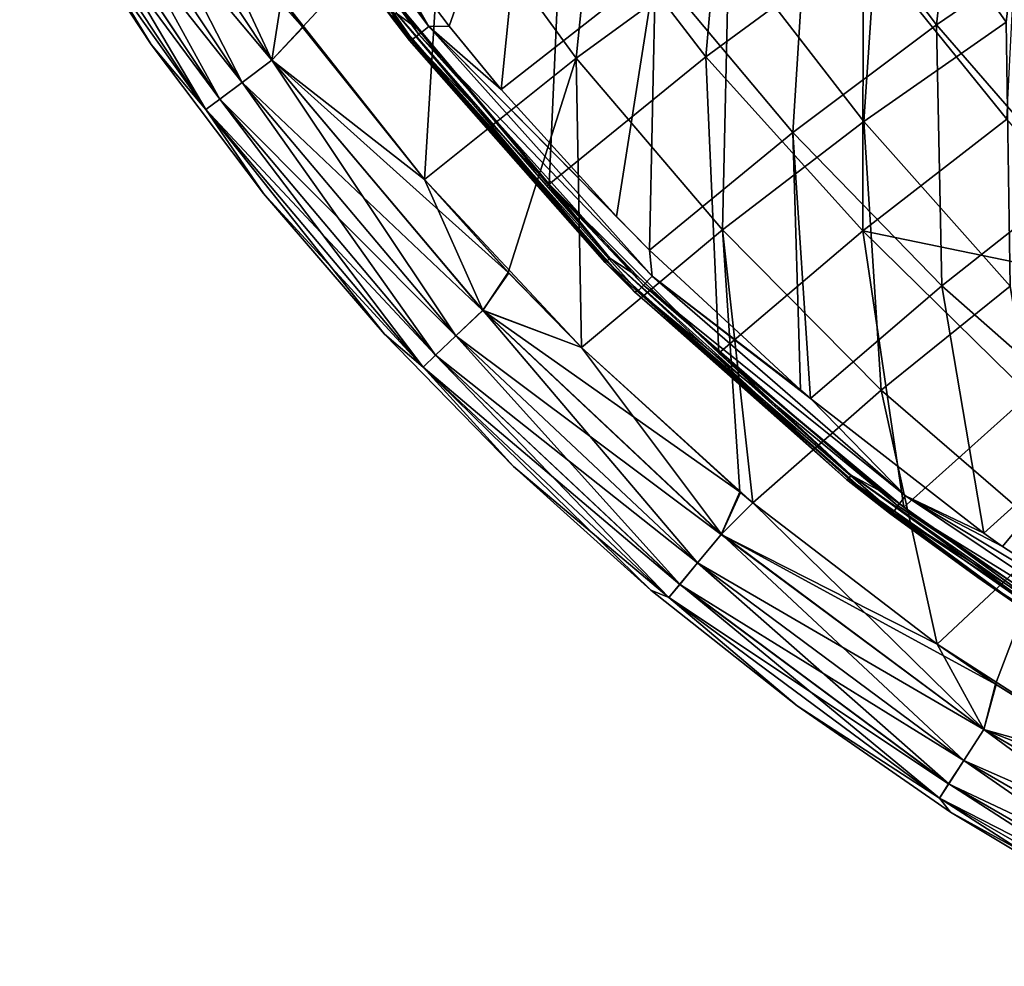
# Model space of a CAD drawing. Header units: metres. Extents: x -109 to 109, y -63 to 140.
# Tile 106 of 256: x -21.56 to -13.11, y -59.92 to -51.79. Entities that reach past the tile are written whole.
import ezdxf

# ---------------------------------------------------------------- set-up
doc = ezdxf.new("R2010")
doc.units = ezdxf.units.M
doc.layers.add('solid_502308_SW0001', color=7, linetype='CONTINUOUS')

msp = doc.modelspace()

# ---------------------------------------------------------------- linework, layer by layer
at = {"layer": 'solid_502308_SW0001'}
for points in [[(-19.781427, -49.540714, 8.817431), (-18.134596, -51.918518, 8.815418), (-19.84079, -49.576454, 8.663349)], [(-19.687796, -49.483944, 8.94609), (-18.048779, -51.850327, 8.94398), (-19.781427, -49.540714, 8.817431)], [(-18.048779, -51.850327, 8.94398), (-18.134596, -51.918518, 8.815418), (-19.781427, -49.540714, 8.817431)], [(-19.687796, -49.483944, 8.94609), (-18.58157, -50.90781, 9.03744), (-18.048779, -51.850327, 8.94398)], [(-15.439097, -49.501194, -10.646305), (-16.892715, -50.512573, -9.872812), (-15.668698, -52.111885, -9.831026)], [(-15.439097, -49.501194, -10.646305), (-15.668698, -52.111885, -9.831026), (-14.318306, -51.118641, -10.565568)], [(-13.688897, -51.835247, 10.444586), (-14.771879, -50.403069, 10.524756), (-13.437554, -49.538273, 11.174915)], [(-13.091009, -51.81282, -12.680508), (-14.151829, -50.290001, -12.79965), (-12.826107, -49.493042, -13.397624)], [(-13.091009, -51.812832, 12.580504), (-12.826097, -49.493042, 13.297626), (-14.151818, -50.290001, 12.699654)], [(-12.450797, -50.991966, 11.059649), (-13.688897, -51.835247, 10.444586), (-13.437554, -49.538273, 11.174915)], [(-19.07897, -50.797451, 8.49543), (-19.84079, -49.576454, 8.663349), (-18.189108, -51.96151, 8.661397)], [(-18.134596, -51.918518, 8.815418), (-18.189108, -51.96151, 8.661397), (-19.84079, -49.576454, 8.663349)], [(-16.780989, -52.123009, -11.427702), (-17.923288, -50.5574, -11.462668), (-16.524439, -49.588303, -12.210442)], [(-16.780977, -52.123009, 11.327706), (-16.524427, -49.588303, 12.110446), (-17.923275, -50.5574, 11.362675)], [(-15.470341, -51.166656, -12.14292), (-16.780989, -52.123009, -11.427702), (-16.524439, -49.588303, -12.210442)], [(-16.780977, -52.123009, 11.327706), (-15.470329, -51.166656, 12.042923), (-16.524427, -49.588303, 12.110446)], [(-21.224756, -49.959221, -10.098574), (-20.949196, -49.798965, -10.416294), (-19.395063, -52.140251, -10.415694)], [(-20.94829, -49.798416, 10.317134), (-21.224037, -49.958782, 9.999629), (-19.649982, -52.330883, 9.99942)], [(-20.949196, -49.798965, -10.416294), (-19.313702, -51.6078, -10.653596), (-19.131863, -51.855106, -10.653422)], [(-19.395063, -52.140251, -10.415694), (-20.949196, -49.798965, -10.416294), (-19.131863, -51.855106, -10.653422)], [(-19.394224, -52.139603, 10.316533), (-20.410196, -49.958614, 10.554372), (-20.94829, -49.798416, 10.317134)], [(-19.394224, -52.139603, 10.316533), (-20.94829, -49.798416, 10.317134), (-19.649982, -52.330883, 9.99942)], [(-17.871624, -51.847332, 9.036625), (-18.58157, -50.90781, 9.03744), (-17.171349, -49.858883, 9.847107)], [(-17.425224, -52.390621, 9.036184), (-17.871624, -51.847332, 9.036625), (-17.171349, -49.858883, 9.847107)], [(-16.101053, -51.35265, 9.812291), (-17.425224, -52.390621, 9.036184), (-17.171349, -49.858883, 9.847107)], [(-21.431992, -50.079594, -9.71762), (-21.224756, -49.959221, -10.098574), (-19.65065, -52.331406, -10.098366)], [(-21.224037, -49.958782, 9.999629), (-21.431494, -50.079281, 9.618837), (-19.842546, -52.474766, 9.618922)], [(-19.65065, -52.331406, -10.098366), (-21.224756, -49.959221, -10.098574), (-19.395063, -52.140251, -10.415694)], [(-19.649982, -52.330883, 9.99942), (-21.224037, -49.958782, 9.999629), (-19.842546, -52.474766, 9.618922)], [(-19.394224, -52.139603, 10.316533), (-19.313702, -51.6078, 10.553596), (-20.410196, -49.958614, 10.554372)], [(-21.560404, -50.153988, -9.292723), (-21.431992, -50.079594, -9.71762), (-19.843006, -52.475132, -9.717706)], [(-21.431494, -50.079281, 9.618837), (-21.560154, -50.15382, 9.19404), (-19.962162, -52.563969, 9.194308)], [(-19.843006, -52.475132, -9.717706), (-21.431992, -50.079594, -9.71762), (-19.65065, -52.331406, -10.098366)], [(-19.842546, -52.474766, 9.618922), (-21.431494, -50.079281, 9.618837), (-19.962162, -52.563969, 9.194308)], [(-19.962393, -52.564159, -9.292992), (-21.312317, -50.665581, -8.849428), (-21.560404, -50.153988, -9.292723)], [(-19.962393, -52.564159, -9.292992), (-21.560404, -50.153988, -9.292723), (-19.843006, -52.475132, -9.717706)], [(-21.560154, -50.15382, 9.19404), (-21.312307, -50.665596, 8.749429), (-20.43063, -52.005211, 8.748251)], [(-19.962162, -52.563969, 9.194308), (-21.560154, -50.15382, 9.19404), (-20.43063, -52.005211, 8.748251)], [(-12.962544, -50.21809, -11.232914), (-14.318306, -51.118641, -10.565568), (-13.08442, -52.646271, -10.467227)], [(-14.31144, -52.666218, -12.06034), (-15.470341, -51.166656, -12.14292), (-14.151829, -50.290001, -12.79965)], [(-14.31144, -52.666229, 11.960336), (-14.151818, -50.290001, 12.699654), (-15.470329, -51.166656, 12.042923)], [(-13.091009, -51.81282, -12.680508), (-14.31144, -52.666218, -12.06034), (-14.151829, -50.290001, -12.79965)], [(-14.31144, -52.666229, 11.960336), (-13.091009, -51.812832, 12.580504), (-14.151818, -50.290001, 12.699654)], [(-14.922524, -52.761166, 9.770492), (-16.101053, -51.35265, 9.812291), (-14.771879, -50.403069, 10.524756)], [(-13.688897, -51.835247, 10.444586), (-14.922524, -52.761166, 9.770492), (-14.771879, -50.403069, 10.524756)], [(-16.892715, -50.512573, -9.872812), (-18.339508, -51.620121, -9.028176), (-17.013895, -53.203754, -9.027125)], [(-16.892715, -50.512573, -9.872812), (-17.013895, -53.203754, -9.027125), (-15.668698, -52.111885, -9.831026)], [(-19.131863, -51.855106, -10.653422), (-19.313702, -51.6078, -10.653596), (-17.923288, -50.5574, -11.462668)], [(-18.083921, -53.163982, 10.552448), (-17.923275, -50.5574, 11.362675), (-19.313702, -51.6078, 10.553596)], [(-18.083931, -53.163971, -10.652448), (-19.131863, -51.855106, -10.653422), (-17.923288, -50.5574, -11.462668)], [(-16.780989, -52.123009, -11.427702), (-18.083931, -53.163971, -10.652448), (-17.923288, -50.5574, -11.462668)], [(-18.083921, -53.163982, 10.552448), (-16.780977, -52.123009, 11.327706), (-17.923275, -50.5574, 11.362675)], [(-21.312317, -50.665581, -8.849428), (-20.430649, -52.005184, -8.848251), (-21.312307, -50.665596, 8.749429)], [(-19.962393, -52.564159, -9.292992), (-20.430649, -52.005184, -8.848251), (-21.312317, -50.665581, -8.849428)], [(-20.430649, -52.005184, -8.848251), (-20.43063, -52.005211, 8.748251), (-21.312307, -50.665596, 8.749429)], [(-18.212341, -51.97039, 8.494312), (-18.368088, -51.770615, -8.8475), (-19.07897, -50.797451, 8.49543)], [(-18.212341, -51.97039, 8.494312), (-19.07897, -50.797451, 8.49543), (-18.189108, -51.96151, 8.661397)], [(-18.048779, -51.850327, 8.94398), (-18.58157, -50.90781, 9.03744), (-17.871624, -51.847332, 9.036625)], [(-12.513611, -53.187393, 10.350738), (-13.688897, -51.835247, 10.444586), (-12.450797, -50.991966, 11.059649)], [(-14.318306, -51.118641, -10.565568), (-15.668698, -52.111885, -9.831026), (-14.320481, -53.605438, -9.780487)], [(-14.318306, -51.118641, -10.565568), (-14.320481, -53.605438, -9.780487), (-13.08442, -52.646271, -10.467227)], [(-15.524798, -53.597198, -11.384884), (-16.780989, -52.123009, -11.427702), (-15.470341, -51.166656, -12.14292)], [(-15.524799, -53.59721, 11.284881), (-15.470329, -51.166656, 12.042923), (-16.780977, -52.123009, 11.327706)], [(-15.524799, -53.59721, 11.284881), (-14.31144, -52.666229, 11.960336), (-15.470329, -51.166656, 12.042923)], [(-14.31144, -52.666218, -12.06034), (-15.524798, -53.597198, -11.384884), (-15.470341, -51.166656, -12.14292)], [(-16.436666, -53.482906, 9.036027), (-17.425224, -52.390621, 9.036184), (-16.101053, -51.35265, 9.812291)], [(-16.153473, -53.771133, 9.036144), (-16.436666, -53.482906, 9.036027), (-16.101053, -51.35265, 9.812291)], [(-14.922524, -52.761166, 9.770492), (-16.153473, -53.771133, 9.036144), (-16.101053, -51.35265, 9.812291)], [(-19.394224, -52.139603, 10.316533), (-19.129295, -51.858555, 10.55342), (-19.313702, -51.6078, 10.553596)], [(-19.129295, -51.858555, 10.55342), (-18.083921, -53.163982, 10.552448), (-19.313702, -51.6078, 10.553596)], [(-18.339508, -51.620121, -9.028176), (-18.147718, -51.867706, -9.027956), (-17.013895, -53.203754, -9.027125)], [(-18.32654, -51.735996, -8.983979), (-18.147718, -51.867706, -9.027956), (-18.339508, -51.620121, -9.028176)], [(-18.32654, -51.735996, -8.983979), (-18.35816, -51.760303, -8.920782), (-16.5222, -53.866894, -8.919814)], [(-16.493809, -53.838917, -8.983027), (-18.147718, -51.867706, -9.027956), (-18.32654, -51.735996, -8.983979)], [(-16.493809, -53.838917, -8.983027), (-18.32654, -51.735996, -8.983979), (-16.5222, -53.866894, -8.919814)], [(-18.35816, -51.760303, -8.920782), (-18.368088, -51.770615, -8.8475), (-16.533163, -53.87558, -8.846651)], [(-18.212341, -51.97039, 8.494312), (-16.533163, -53.87558, -8.846651), (-18.368088, -51.770615, -8.8475)], [(-16.5222, -53.866894, -8.919814), (-18.35816, -51.760303, -8.920782), (-16.533163, -53.87558, -8.846651)], [(-13.056678, -54.080688, -11.962209), (-14.31144, -52.666218, -12.06034), (-13.091009, -51.81282, -12.680508)], [(-13.056712, -54.080727, 11.862186), (-13.091009, -51.812832, 12.580504), (-14.31144, -52.666229, 11.960336)], [(-19.395063, -52.140251, -10.415694), (-19.131863, -51.855106, -10.653422), (-18.083931, -53.163971, -10.652448)], [(-19.394224, -52.139603, 10.316533), (-18.083921, -53.163982, 10.552448), (-19.129295, -51.858555, 10.55342)], [(-16.493809, -53.838917, -8.983027), (-17.013895, -53.203754, -9.027125), (-18.147718, -51.867706, -9.027956)], [(-18.048779, -51.850327, 8.94398), (-16.128338, -53.993984, 8.943467), (-18.134596, -51.918518, 8.815418)], [(-18.048779, -51.850327, 8.94398), (-17.871624, -51.847332, 9.036625), (-17.425224, -52.390621, 9.036184)], [(-18.048779, -51.850327, 8.94398), (-17.425224, -52.390621, 9.036184), (-16.436666, -53.482906, 9.036027)], [(-18.048779, -51.850327, 8.94398), (-16.436666, -53.482906, 9.036027), (-16.153473, -53.771133, 9.036144)], [(-18.048779, -51.850327, 8.94398), (-16.153473, -53.771133, 9.036144), (-16.128338, -53.993984, 8.943467)], [(-13.64304, -54.076172, 9.722219), (-14.922524, -52.761166, 9.770492), (-13.688897, -51.835247, 10.444586)], [(-12.513611, -53.187393, 10.350738), (-13.64304, -54.076172, 9.722219), (-13.688897, -51.835247, 10.444586)], [(-16.281487, -54.127327, 8.494088), (-18.212341, -51.97039, 8.494312), (-18.189108, -51.96151, 8.661397)], [(-16.281487, -54.127327, 8.494088), (-16.533163, -53.87558, -8.846651), (-18.212341, -51.97039, 8.494312)], [(-18.134596, -51.918518, 8.815418), (-16.204607, -54.072575, 8.814823), (-18.189108, -51.96151, 8.661397)], [(-16.281487, -54.127327, 8.494088), (-18.189108, -51.96151, 8.661397), (-16.253031, -54.122162, 8.66075)], [(-16.204607, -54.072575, 8.814823), (-16.253031, -54.122162, 8.66075), (-18.189108, -51.96151, 8.661397)], [(-16.128338, -53.993984, 8.943467), (-16.204607, -54.072575, 8.814823), (-18.134596, -51.918518, 8.815418)], [(-20.430649, -52.005184, -8.848251), (-19.466919, -53.283989, -8.847185), (-20.43063, -52.005211, 8.748251)], [(-19.962393, -52.564159, -9.292992), (-19.466919, -53.283989, -8.847185), (-20.430649, -52.005184, -8.848251)], [(-19.466919, -53.283989, -8.847185), (-19.466892, -53.284023, 8.747185), (-20.43063, -52.005211, 8.748251)], [(-19.962162, -52.563969, 9.194308), (-20.43063, -52.005211, 8.748251), (-19.466892, -53.284023, 8.747185)], [(-19.65065, -52.331406, -10.098366), (-19.395063, -52.140251, -10.415694), (-17.583473, -54.287876, -10.414234)], [(-19.394224, -52.139603, 10.316533), (-19.649982, -52.330883, 9.99942), (-17.81436, -54.506912, 9.997902)], [(-19.395063, -52.140251, -10.415694), (-18.083931, -53.163971, -10.652448), (-17.365566, -53.962727, -10.652091)], [(-17.583473, -54.287876, -10.414234), (-19.395063, -52.140251, -10.415694), (-17.365566, -53.962727, -10.652091)], [(-17.582712, -54.28714, 10.315074), (-18.083921, -53.163982, 10.552448), (-19.394224, -52.139603, 10.316533)], [(-17.582712, -54.28714, 10.315074), (-19.394224, -52.139603, 10.316533), (-17.81436, -54.506912, 9.997902)], [(-17.365566, -53.962727, -10.652091), (-18.083931, -53.163971, -10.652448), (-16.780989, -52.123009, -11.427702)], [(-16.736094, -54.607288, 10.551991), (-16.780977, -52.123009, 11.327706), (-18.083921, -53.163982, 10.552448)], [(-16.736069, -54.607315, -10.651991), (-17.365566, -53.962727, -10.652091), (-16.780989, -52.123009, -11.427702)], [(-15.668698, -52.111885, -9.831026), (-17.013895, -53.203754, -9.027125), (-15.557683, -54.656372, -9.028034)], [(-15.524798, -53.597198, -11.384884), (-16.736069, -54.607315, -10.651991), (-16.780989, -52.123009, -11.427702)], [(-16.736094, -54.607288, 10.551991), (-15.524799, -53.59721, 11.284881), (-16.780977, -52.123009, 11.327706)], [(-15.668698, -52.111885, -9.831026), (-15.557683, -54.656372, -9.028034), (-14.320481, -53.605438, -9.780487)], [(-19.843006, -52.475132, -9.717706), (-19.65065, -52.331406, -10.098366), (-17.814966, -54.507504, -10.096847)], [(-19.649982, -52.330883, 9.99942), (-19.842546, -52.474766, 9.618922), (-17.988684, -54.672321, 9.617359)], [(-17.814966, -54.507504, -10.096847), (-19.65065, -52.331406, -10.098366), (-17.583473, -54.287876, -10.414234)], [(-17.81436, -54.506912, 9.997902), (-19.649982, -52.330883, 9.99942), (-17.988684, -54.672321, 9.617359)], [(-19.962393, -52.564159, -9.292992), (-19.843006, -52.475132, -9.717706), (-17.989105, -54.672733, -9.716142)], [(-19.842546, -52.474766, 9.618922), (-19.962162, -52.563969, 9.194308), (-18.096855, -54.774986, 9.192719)], [(-17.989105, -54.672733, -9.716142), (-19.843006, -52.475132, -9.717706), (-17.814966, -54.507504, -10.096847)], [(-17.988684, -54.672321, 9.617359), (-19.842546, -52.474766, 9.618922), (-18.096855, -54.774986, 9.192719)], [(-18.097069, -54.7752, -9.2914), (-19.466919, -53.283989, -8.847185), (-19.962393, -52.564159, -9.292992)], [(-18.097069, -54.7752, -9.2914), (-19.962393, -52.564159, -9.292992), (-17.989105, -54.672733, -9.716142)], [(-19.962162, -52.563969, 9.194308), (-19.466892, -53.284023, 8.747185), (-18.428473, -54.493153, 8.746545)], [(-18.096855, -54.774986, 9.192719), (-19.962162, -52.563969, 9.194308), (-18.428473, -54.493153, 8.746545)], [(-14.164462, -54.9729, 11.233546), (-14.31144, -52.666229, 11.960336), (-15.524799, -53.59721, 11.284881)], [(-14.164427, -54.972855, -11.333572), (-15.524798, -53.597198, -11.384884), (-14.31144, -52.666218, -12.06034)], [(-13.08442, -52.646271, -10.467227), (-14.320481, -53.605438, -9.780487), (-11.807145, -54.122307, -10.318865)], [(-13.056678, -54.080688, -11.962209), (-14.164427, -54.972855, -11.333572), (-14.31144, -52.666218, -12.06034)], [(-14.164462, -54.9729, 11.233546), (-13.056712, -54.080727, 11.862186), (-14.31144, -52.666229, 11.960336)], [(-14.85524, -54.971474, 9.037977), (-16.153473, -53.771133, 9.036144), (-14.922524, -52.761166, 9.770492)], [(-14.7691, -55.044785, 9.038145), (-14.85524, -54.971474, 9.037977), (-14.922524, -52.761166, 9.770492)], [(-13.64304, -54.076172, 9.722219), (-14.7691, -55.044785, 9.038145), (-14.922524, -52.761166, 9.770492)], [(-17.361759, -53.96677, 10.552091), (-16.736094, -54.607288, 10.551991), (-18.083921, -53.163982, 10.552448)], [(-17.582712, -54.28714, 10.315074), (-17.361759, -53.96677, 10.552091), (-18.083921, -53.163982, 10.552448)], [(-17.013895, -53.203754, -9.027125), (-16.252087, -53.99622, -9.027284), (-15.557683, -54.656372, -9.028034)], [(-16.493809, -53.838917, -8.983027), (-16.252087, -53.99622, -9.027284), (-17.013895, -53.203754, -9.027125)], [(-12.513611, -53.187393, 10.350738), (-12.268898, -55.288559, 9.66856), (-13.64304, -54.076172, 9.722219)], [(-19.466919, -53.283989, -8.847185), (-18.428507, -54.493114, -8.846544), (-19.466892, -53.284023, 8.747185)], [(-18.097069, -54.7752, -9.2914), (-18.428507, -54.493114, -8.846544), (-19.466919, -53.283989, -8.847185)], [(-18.428507, -54.493114, -8.846544), (-18.428473, -54.493153, 8.746545), (-19.466892, -53.284023, 8.747185)], [(-15.266039, -55.940594, 10.552999), (-15.524799, -53.59721, 11.284881), (-16.736094, -54.607288, 10.551991)], [(-15.377631, -55.846935, -10.652884), (-16.736069, -54.607315, -10.651991), (-15.524798, -53.597198, -11.384884)], [(-15.266039, -55.940594, 10.552999), (-14.164462, -54.9729, 11.233546), (-15.524799, -53.59721, 11.284881)], [(-15.266085, -55.940552, -10.653), (-15.377631, -55.846935, -10.652884), (-15.524798, -53.597198, -11.384884)], [(-14.164427, -54.972855, -11.333572), (-15.266085, -55.940552, -10.653), (-15.524798, -53.597198, -11.384884)], [(-14.320481, -53.605438, -9.780487), (-15.557683, -54.656372, -9.028034), (-13.96913, -55.979244, -9.031095)], [(-14.320481, -53.605438, -9.780487), (-12.889536, -55.009892, -9.702845), (-11.807145, -54.122307, -10.318865)], [(-14.320481, -53.605438, -9.780487), (-13.96913, -55.979244, -9.031095), (-12.889536, -55.009892, -9.702845)], [(-16.493809, -53.838917, -8.983027), (-16.5222, -53.866894, -8.919814), (-14.444818, -55.735638, -8.922669)], [(-14.420171, -55.704483, -8.985966), (-16.252087, -53.99622, -9.027284), (-16.493809, -53.838917, -8.983027)], [(-14.420171, -55.704483, -8.985966), (-16.493809, -53.838917, -8.983027), (-14.444818, -55.735638, -8.922669)], [(-16.128338, -53.993984, 8.943467), (-16.153473, -53.771133, 9.036144), (-14.85524, -54.971474, 9.037977)], [(-16.5222, -53.866894, -8.919814), (-16.533163, -53.87558, -8.846651), (-14.460269, -55.740875, -8.849841)], [(-16.281487, -54.127327, 8.494088), (-14.460269, -55.740875, -8.849841), (-16.533163, -53.87558, -8.846651)], [(-14.444818, -55.735638, -8.922669), (-16.5222, -53.866894, -8.919814), (-14.460269, -55.740875, -8.849841)], [(-17.583473, -54.287876, -10.414234), (-17.365566, -53.962727, -10.652091), (-16.736069, -54.607315, -10.651991)], [(-17.582712, -54.28714, 10.315074), (-16.736094, -54.607288, 10.551991), (-17.361759, -53.96677, 10.552091)], [(-14.420171, -55.704483, -8.985966), (-15.557683, -54.656372, -9.028034), (-16.252087, -53.99622, -9.027284)], [(-16.128338, -53.993984, 8.943467), (-13.954484, -55.879917, 8.947071), (-16.204607, -54.072575, 8.814823)], [(-16.128338, -53.993984, 8.943467), (-14.85524, -54.971474, 9.037977), (-14.7691, -55.044785, 9.038145)], [(-16.128338, -53.993984, 8.943467), (-14.7691, -55.044785, 9.038145), (-13.954484, -55.879917, 8.947071)], [(-16.204607, -54.072575, 8.814823), (-14.019833, -55.967388, 8.818145), (-16.253031, -54.122162, 8.66075)], [(-13.954484, -55.879917, 8.947071), (-14.019833, -55.967388, 8.818145), (-16.204607, -54.072575, 8.814823)], [(-13.64304, -54.076172, 9.722219), (-13.282104, -56.202549, 9.041623), (-14.7691, -55.044785, 9.038145)], [(-12.701396, -56.235928, 11.177981), (-13.056712, -54.080727, 11.862186), (-14.164462, -54.9729, 11.233546)], [(-12.701429, -56.235943, -11.277966), (-14.164427, -54.972855, -11.333572), (-13.056678, -54.080688, -11.962209)], [(-13.64304, -54.076172, 9.722219), (-12.268898, -55.288559, 9.66856), (-13.282104, -56.202549, 9.041623)], [(-14.091029, -56.028896, 8.498662), (-16.281487, -54.127327, 8.494088), (-16.253031, -54.122162, 8.66075)], [(-14.091029, -56.028896, 8.498662), (-14.460269, -55.740875, -8.849841), (-16.281487, -54.127327, 8.494088)], [(-14.091029, -56.028896, 8.498662), (-16.253031, -54.122162, 8.66075), (-14.061217, -56.022488, 8.663892)], [(-14.019833, -55.967388, 8.818145), (-14.061217, -56.022488, 8.663892), (-16.253031, -54.122162, 8.66075)], [(-17.814966, -54.507504, -10.096847), (-17.583473, -54.287876, -10.414234), (-15.536144, -56.21154, -10.414549)], [(-17.582712, -54.28714, 10.315074), (-17.81436, -54.506912, 9.997902), (-15.739205, -56.455894, 9.997672)], [(-17.583473, -54.287876, -10.414234), (-16.736069, -54.607315, -10.651991), (-15.377631, -55.846935, -10.652884)], [(-15.536144, -56.21154, -10.414549), (-17.583473, -54.287876, -10.414234), (-15.377631, -55.846935, -10.652884)], [(-15.53547, -56.210724, 10.31539), (-16.736094, -54.607288, 10.551991), (-17.582712, -54.28714, 10.315074)], [(-15.53547, -56.210724, 10.31539), (-17.582712, -54.28714, 10.315074), (-15.739205, -56.455894, 9.997672)], [(-18.428507, -54.493114, -8.846544), (-17.320967, -55.627239, -8.846983), (-18.428473, -54.493153, 8.746545)], [(-18.097069, -54.7752, -9.2914), (-17.320967, -55.627239, -8.846983), (-18.428507, -54.493114, -8.846544)], [(-17.320967, -55.627239, -8.846983), (-17.320936, -55.627266, 8.746983), (-18.428473, -54.493153, 8.746545)], [(-18.096855, -54.774986, 9.192719), (-18.428473, -54.493153, 8.746545), (-17.320936, -55.627266, 8.746983)], [(-17.989105, -54.672733, -9.716142), (-17.814966, -54.507504, -10.096847), (-15.739741, -56.456543, -10.096616)], [(-17.81436, -54.506912, 9.997902), (-17.988684, -54.672321, 9.617359), (-15.892201, -56.640362, 9.616719)], [(-15.739741, -56.456543, -10.096616), (-17.814966, -54.507504, -10.096847), (-15.536144, -56.21154, -10.414549)], [(-15.739205, -56.455894, 9.997672), (-17.81436, -54.506912, 9.997902), (-15.892201, -56.640362, 9.616719)], [(-15.372293, -55.85144, 10.552889), (-15.266039, -55.940594, 10.552999), (-16.736094, -54.607288, 10.551991)], [(-15.53547, -56.210724, 10.31539), (-15.372293, -55.85144, 10.552889), (-16.736094, -54.607288, 10.551991)], [(-18.097069, -54.7752, -9.2914), (-17.989105, -54.672733, -9.716142), (-15.892572, -56.640816, -9.715501)], [(-17.988684, -54.672321, 9.617359), (-18.096855, -54.774986, 9.192719), (-15.986709, -56.754787, 9.191823)], [(-15.892572, -56.640816, -9.715501), (-17.989105, -54.672733, -9.716142), (-15.739741, -56.456543, -10.096616)], [(-15.892201, -56.640362, 9.616719), (-17.988684, -54.672321, 9.617359), (-15.986709, -56.754787, 9.191823)], [(-15.557683, -54.656372, -9.028034), (-14.105335, -55.874989, -9.030781), (-13.96913, -55.979244, -9.031095)], [(-14.420171, -55.704483, -8.985966), (-14.105335, -55.874989, -9.030781), (-15.557683, -54.656372, -9.028034)], [(-15.986896, -56.75502, -9.290504), (-17.320967, -55.627239, -8.846983), (-18.097069, -54.7752, -9.2914)], [(-15.986896, -56.75502, -9.290504), (-18.097069, -54.7752, -9.2914), (-15.892572, -56.640816, -9.715501)], [(-18.096855, -54.774986, 9.192719), (-17.320936, -55.627266, 8.746983), (-16.140043, -56.690929, 8.748754)], [(-15.986709, -56.754787, 9.191823), (-18.096855, -54.774986, 9.192719), (-16.140043, -56.690929, 8.748754)], [(-13.681833, -57.155205, -10.654549), (-15.266085, -55.940552, -10.653), (-14.164427, -54.972855, -11.333572)], [(-13.681381, -57.155525, 10.554548), (-14.164462, -54.9729, 11.233546), (-15.266039, -55.940594, 10.552999)], [(-13.681381, -57.155525, 10.554548), (-12.701396, -56.235928, 11.177981), (-14.164462, -54.9729, 11.233546)], [(-12.701429, -56.235943, -11.277966), (-13.681833, -57.155205, -10.654549), (-14.164427, -54.972855, -11.333572)], [(-12.271345, -57.153847, -9.035194), (-12.889536, -55.009892, -9.702845), (-13.96913, -55.979244, -9.031095)], [(-13.954484, -55.879917, 8.947071), (-14.7691, -55.044785, 9.038145), (-13.282104, -56.202549, 9.041623)], [(-13.121169, -56.316525, 9.042046), (-13.282104, -56.202549, 9.041623), (-12.268898, -55.288559, 9.66856)], [(-11.685651, -57.246883, 9.045976), (-13.121169, -56.316525, 9.042046), (-12.268898, -55.288559, 9.66856)], [(-17.320967, -55.627239, -8.846983), (-16.140064, -56.69091, -8.848753), (-17.320936, -55.627266, 8.746983)], [(-15.986896, -56.75502, -9.290504), (-16.140064, -56.69091, -8.848753), (-17.320967, -55.627239, -8.846983)], [(-16.140064, -56.69091, -8.848753), (-16.140043, -56.690929, 8.748754), (-17.320936, -55.627266, 8.746983)], [(-14.420171, -55.704483, -8.985966), (-14.444818, -55.735638, -8.922669), (-12.157893, -57.341698, -8.927589)], [(-12.137321, -57.308029, -8.991054), (-14.105335, -55.874989, -9.030781), (-14.420171, -55.704483, -8.985966)], [(-12.137321, -57.308029, -8.991054), (-14.420171, -55.704483, -8.985966), (-12.157893, -57.341698, -8.927589)], [(-14.444818, -55.735638, -8.922669), (-14.460269, -55.740875, -8.849841), (-13.334731, -56.583, -8.852539)], [(-14.091029, -56.028896, 8.498662), (-13.334731, -56.583, -8.852539), (-14.460269, -55.740875, -8.849841)], [(-12.157893, -57.341698, -8.927589), (-14.444818, -55.735638, -8.922669), (-13.334731, -56.583, -8.852539)], [(-15.536144, -56.21154, -10.414549), (-15.377631, -55.846935, -10.652884), (-15.266085, -55.940552, -10.653)], [(-15.53547, -56.210724, 10.31539), (-15.266039, -55.940594, 10.552999), (-15.372293, -55.85144, 10.552889)], [(-12.137321, -57.308029, -8.991054), (-13.96913, -55.979244, -9.031095), (-14.105335, -55.874989, -9.030781)], [(-13.954484, -55.879917, 8.947071), (-11.563368, -57.481487, 8.952695), (-14.019833, -55.967388, 8.818145)], [(-13.954484, -55.879917, 8.947071), (-13.282104, -56.202549, 9.041623), (-13.121169, -56.316525, 9.042046)], [(-13.954484, -55.879917, 8.947071), (-13.121169, -56.316525, 9.042046), (-11.685651, -57.246883, 9.045976)], [(-13.954484, -55.879917, 8.947071), (-11.685651, -57.246883, 9.045976), (-11.563368, -57.481487, 8.952695)], [(-15.536144, -56.21154, -10.414549), (-15.266085, -55.940552, -10.653), (-13.681833, -57.155205, -10.654549)], [(-13.280519, -57.887287, 10.316039), (-15.266039, -55.940594, 10.552999), (-15.53547, -56.210724, 10.31539)], [(-13.280519, -57.887287, 10.316039), (-13.681381, -57.155525, 10.554548), (-15.266039, -55.940594, 10.552999)], [(-14.019833, -55.967388, 8.818145), (-11.616788, -57.575985, 8.823234), (-14.061217, -56.022488, 8.663892)], [(-11.563368, -57.481487, 8.952695), (-11.616788, -57.575985, 8.823234), (-14.019833, -55.967388, 8.818145)], [(-12.903836, -56.878445, 8.502167), (-14.091029, -56.028896, 8.498662), (-14.061217, -56.022488, 8.663892)], [(-12.903836, -56.878445, 8.502167), (-13.334731, -56.583, -8.852539), (-14.091029, -56.028896, 8.498662)], [(-12.903836, -56.878445, 8.502167), (-14.061217, -56.022488, 8.663892), (-11.650475, -57.635231, 8.668645)], [(-11.616788, -57.575985, 8.823234), (-11.650475, -57.635231, 8.668645), (-14.061217, -56.022488, 8.663892)], [(-12.137321, -57.308029, -8.991054), (-12.271345, -57.153847, -9.035194), (-13.96913, -55.979244, -9.031095)], [(-15.739741, -56.456543, -10.096616), (-15.536144, -56.21154, -10.414549), (-13.281101, -57.888165, -10.415195)], [(-15.53547, -56.210724, 10.31539), (-15.739205, -56.455894, 9.997672), (-13.453876, -58.153423, 9.997167)], [(-15.536144, -56.21154, -10.414549), (-13.681833, -57.155205, -10.654549), (-13.18209, -57.49733, -10.655025)], [(-13.281101, -57.888165, -10.415195), (-15.536144, -56.21154, -10.414549), (-13.18209, -57.49733, -10.655025)], [(-13.280519, -57.887287, 10.316039), (-15.53547, -56.210724, 10.31539), (-13.453876, -58.153423, 9.997167)], [(-13.18209, -57.49733, -10.655025), (-13.681833, -57.155205, -10.654549), (-12.701429, -56.235943, -11.277966)], [(-11.968369, -58.256271, 10.555876), (-12.701396, -56.235928, 11.177981), (-13.681381, -57.155525, 10.554548)], [(-11.968217, -58.256363, -10.655875), (-13.18209, -57.49733, -10.655025), (-12.701429, -56.235943, -11.277966)], [(-15.892572, -56.640816, -9.715501), (-15.739741, -56.456543, -10.096616), (-13.45434, -58.154125, -10.096107)], [(-15.739205, -56.455894, 9.997672), (-15.892201, -56.640362, 9.616719), (-13.583666, -58.353249, 9.615348)], [(-13.45434, -58.154125, -10.096107), (-15.739741, -56.456543, -10.096616), (-13.281101, -57.888165, -10.415195)], [(-13.453876, -58.153423, 9.997167), (-15.739205, -56.455894, 9.997672), (-13.583666, -58.353249, 9.615348)], [(-15.986896, -56.75502, -9.290504), (-15.892572, -56.640816, -9.715501), (-13.583988, -58.353733, -9.714128)], [(-15.892201, -56.640362, 9.616719), (-15.986709, -56.754787, 9.191823), (-13.663317, -58.476643, 9.189917)], [(-13.583988, -58.353733, -9.714128), (-15.892572, -56.640816, -9.715501), (-13.45434, -58.154125, -10.096107)], [(-13.583666, -58.353249, 9.615348), (-15.892201, -56.640362, 9.616719), (-13.663317, -58.476643, 9.189917)], [(-12.157893, -57.341698, -8.927589), (-13.334731, -56.583, -8.852539), (-12.159363, -57.356586, -8.855582)], [(-12.903836, -56.878445, 8.502167), (-12.159363, -57.356586, -8.855582), (-13.334731, -56.583, -8.852539)], [(-16.140064, -56.69091, -8.848753), (-14.885931, -57.6833, -8.851358), (-16.140043, -56.690929, 8.748754)], [(-15.986896, -56.75502, -9.290504), (-14.885931, -57.6833, -8.851358), (-16.140064, -56.69091, -8.848753)], [(-14.885931, -57.6833, -8.851358), (-14.885898, -57.683323, 8.751359), (-16.140043, -56.690929, 8.748754)], [(-15.986709, -56.754787, 9.191823), (-16.140043, -56.690929, 8.748754), (-14.885898, -57.683323, 8.751359)], [(-13.663481, -58.476887, -9.288597), (-14.885931, -57.6833, -8.851358), (-15.986896, -56.75502, -9.290504)], [(-13.663481, -58.476887, -9.288597), (-15.986896, -56.75502, -9.290504), (-13.583988, -58.353733, -9.714128)], [(-13.663317, -58.476643, 9.189917), (-15.986709, -56.754787, 9.191823), (-14.885898, -57.683323, 8.751359)], [(-13.176447, -57.501095, 10.555028), (-11.968369, -58.256271, 10.555876), (-13.681381, -57.155525, 10.554548)], [(-13.280519, -57.887287, 10.316039), (-13.176447, -57.501095, 10.555028), (-13.681381, -57.155525, 10.554548)], [(-13.281101, -57.888165, -10.415195), (-13.18209, -57.49733, -10.655025), (-11.968217, -58.256363, -10.655875)], [(-13.280519, -57.887287, 10.316039), (-11.968369, -58.256271, 10.555876), (-13.176447, -57.501095, 10.555028)], [(-14.885931, -57.6833, -8.851358), (-13.567725, -58.596142, -8.85442), (-14.885898, -57.683323, 8.751359)], [(-13.663481, -58.476887, -9.288597), (-13.567725, -58.596142, -8.85442), (-14.885931, -57.6833, -8.851358)], [(-13.567725, -58.596142, -8.85442), (-13.567685, -58.596169, 8.754419), (-14.885898, -57.683323, 8.751359)], [(-13.663317, -58.476643, 9.189917), (-14.885898, -57.683323, 8.751359), (-13.567685, -58.596169, 8.754419)], [(-13.45434, -58.154125, -10.096107), (-13.281101, -57.888165, -10.415195), (-10.849897, -59.297104, -10.415069)], [(-13.280519, -57.887287, 10.316039), (-13.453876, -58.153423, 9.997167), (-10.98977, -59.579033, 9.995215)], [(-13.281101, -57.888165, -10.415195), (-11.968217, -58.256363, -10.655875), (-11.101869, -58.739578, -10.656658)], [(-10.849897, -59.297104, -10.415069), (-13.281101, -57.888165, -10.415195), (-11.101869, -58.739578, -10.656658)], [(-10.849414, -59.296169, 10.315919), (-11.968369, -58.256271, 10.555876), (-13.280519, -57.887287, 10.316039)], [(-10.849414, -59.296169, 10.315919), (-13.280519, -57.887287, 10.316039), (-10.98977, -59.579033, 9.995215)], [(-13.583988, -58.353733, -9.714128), (-13.45434, -58.154125, -10.096107), (-10.990155, -59.579773, -10.094151)], [(-13.453876, -58.153423, 9.997167), (-13.583666, -58.353249, 9.615348), (-11.094269, -59.79071, 9.612024)], [(-10.990155, -59.579773, -10.094151), (-13.45434, -58.154125, -10.096107), (-10.849897, -59.297104, -10.415069)], [(-10.98977, -59.579033, 9.995215), (-13.453876, -58.153423, 9.997167), (-11.094269, -59.79071, 9.612024)], [(-13.663481, -58.476887, -9.288597), (-13.583988, -58.353733, -9.714128), (-11.094538, -59.791218, -9.710801)], [(-13.583666, -58.353249, 9.615348), (-13.663317, -58.476643, 9.189917), (-11.157619, -59.920479, 9.185752)], [(-11.094538, -59.791218, -9.710801), (-13.583988, -58.353733, -9.714128), (-10.990155, -59.579773, -10.094151)], [(-11.094269, -59.79071, 9.612024), (-13.583666, -58.353249, 9.615348), (-11.157619, -59.920479, 9.185752)], [(-11.15776, -59.920731, -9.284431), (-13.567725, -58.596142, -8.85442), (-13.663481, -58.476887, -9.288597)], [(-11.15776, -59.920731, -9.284431), (-13.663481, -58.476887, -9.288597), (-11.094538, -59.791218, -9.710801)], [(-13.663317, -58.476643, 9.189917), (-13.567685, -58.596169, 8.754419), (-12.195083, -59.422562, 8.758071)], [(-11.157619, -59.920479, 9.185752), (-13.663317, -58.476643, 9.189917), (-12.195083, -59.422562, 8.758071)], [(-13.567725, -58.596142, -8.85442), (-12.195135, -59.422531, -8.85807), (-13.567685, -58.596169, 8.754419)], [(-11.15776, -59.920731, -9.284431), (-12.195135, -59.422531, -8.85807), (-13.567725, -58.596142, -8.85442)], [(-12.195135, -59.422531, -8.85807), (-12.195083, -59.422562, 8.758071), (-13.567685, -58.596169, 8.754419)]]:
    msp.add_3dface(points, dxfattribs=at)

doc.saveas('drawing.dxf')
